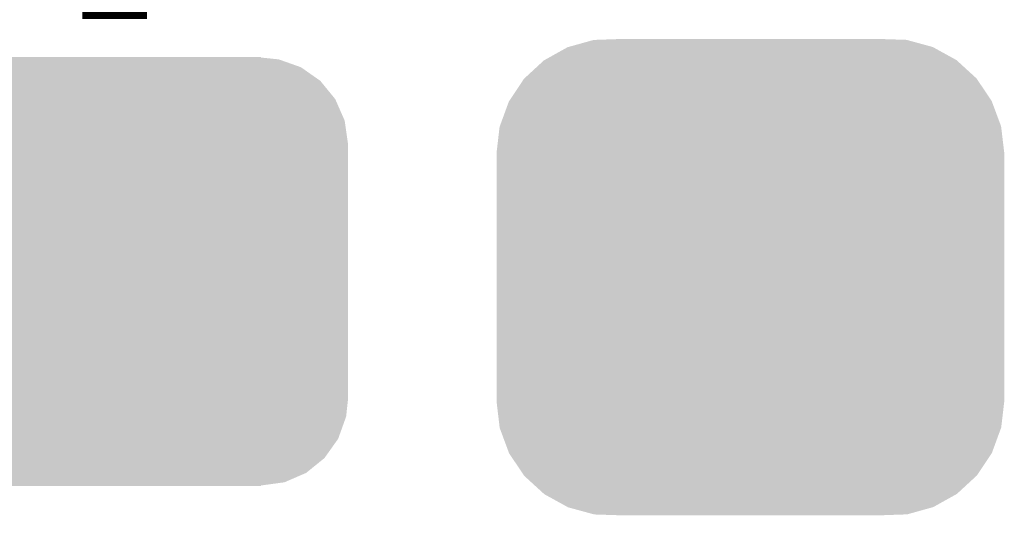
# Model space of a CAD drawing. Extents: x -4 to 126, y -8 to 66.
# Tile 147 of 256: x 63.66 to 66.77, y 40.7 to 42.26. Entities that reach past the tile are written whole.
import ezdxf

# ---------------------------------------------------------------- set-up
doc = ezdxf.new("R2010")
doc.units = 0
doc.layers.get('0').update_dxf_attribs({"linetype": 'CONTINUOUS'})
doc.layers.add('CLICKER_2_FOR_TMPM4L4A_V104_GTO', color=11, linetype='CONTINUOUS')
doc.layers.add('CLICKER_2_FOR_TMPM4L4A_V104_GTS', color=8, linetype='CONTINUOUS')

# ---------------------------------------------------------------- blocks, each defined once
blk = doc.blocks.new('CUSTOM_206')
for points in [[(-0.574718, 0.726558), (-0.494684, 0.748866), (0.575484, 0.726558), (0.493886, 0.748866)], [(-0.494684, 0.748866), (-0.486974, 0.749134), (0.493886, 0.748866), (0.492904, 0.749134)], [(-0.486974, 0.749134), (-0.409126, 0.75184), (0.492904, 0.749134), (0.409126, 0.75184)], [(-0.650032, 0.685218), (-0.57715, 0.72588), (0.650452, 0.685218), (0.576714, 0.72588)], [(-0.57715, 0.72588), (-0.574718, 0.726558), (0.576714, 0.72588), (0.575484, 0.726558)], [(-0.713312, 0.627428), (-0.65191, 0.68417), (0.713614, 0.627428), (0.651598, 0.68417)], [(-0.65191, 0.68417), (-0.650032, 0.685218), (0.651598, 0.68417), (0.650452, 0.685218)], [(-0.761188, 0.556422), (-0.714784, 0.626066), (0.761436, 0.556422), (0.714532, 0.626066)], [(-0.714784, 0.626066), (-0.713312, 0.627428), (0.714532, 0.626066), (0.713614, 0.627428)], [(-0.791024, 0.476168), (-0.762254, 0.554822), (0.791244, 0.476168), (0.762032, 0.554822)], [(-0.762254, 0.554822), (-0.761188, 0.556422), (0.762032, 0.554822), (0.761436, 0.556422)], [(-0.80137, 0.39116), (-0.791662, 0.474422), (0.80137, 0.39116), (0.791452, 0.474422)], [(-0.791662, 0.474422), (-0.791024, 0.476168), (0.791452, 0.474422), (0.791244, 0.476168)], [(-0.80137, 0.38989), (-0.80137, 0.39116), (0.80137, 0.38989), (0.80137, 0.39116)], [(-0.80137, -0.38989), (-0.80137, 0.38989), (0.80137, -0.38989), (0.80137, 0.38989)], [(-0.80137, -0.39116), (-0.80137, -0.38989), (0.80137, -0.39116), (0.80137, -0.38989)], [(-0.791452, -0.474418), (-0.80137, -0.39116), (0.791664, -0.474418), (0.80137, -0.39116)], [(-0.791244, -0.476168), (-0.791452, -0.474418), (0.791022, -0.476168), (0.791664, -0.474418)], [(-0.762032, -0.55482), (-0.791244, -0.476168), (0.762256, -0.55482), (0.791022, -0.476168)], [(-0.761438, -0.556422), (-0.762032, -0.55482), (0.761188, -0.556422), (0.762256, -0.55482)], [(-0.714534, -0.626064), (-0.761438, -0.556422), (0.714786, -0.626064), (0.761188, -0.556422)], [(-0.713616, -0.62743), (-0.714534, -0.626064), (0.713306, -0.62743), (0.714786, -0.626064)], [(-0.651604, -0.684168), (-0.713616, -0.62743), (0.651912, -0.684168), (0.713306, -0.62743)], [(-0.650456, -0.68522), (-0.651604, -0.684168), (0.650026, -0.68522), (0.651912, -0.684168)], [(-0.57672, -0.725878), (-0.650456, -0.68522), (0.57715, -0.725878), (0.650026, -0.68522)], [(-0.575488, -0.726558), (-0.57672, -0.725878), (0.57471, -0.726558), (0.57715, -0.725878)], [(-0.493896, -0.748864), (-0.575488, -0.726558), (0.494684, -0.748864), (0.57471, -0.726558)], [(-0.49291, -0.749134), (-0.493896, -0.748864), (0.48692, -0.749134), (0.494684, -0.748864)], [(-0.409126, -0.75184), (-0.49291, -0.749134), (0.409126, -0.75184), (0.48692, -0.749134)]]:
    blk.add_solid(points)
blk = doc.blocks.new('CUSTOM_207')
for points in [[(-0.583128, 0.644948), (-0.536078, 0.665316), (0.587958, 0.644948), (0.530324, 0.665316)], [(-0.536078, 0.665316), (-0.503594, 0.669768), (0.530324, 0.665316), (0.517726, 0.669768)], [(-0.503594, 0.669768), (-0.46228, 0.67543), (0.517726, 0.669768), (0.46228, 0.67543)], [(-0.46228, 0.67543), (-0.46228, 0.67691), (0.46228, 0.67543), (0.46228, 0.67691)], [(-0.645876, 0.602148), (-0.604434, 0.635724), (0.648922, 0.602148), (0.601098, 0.635724)], [(-0.604434, 0.635724), (-0.583128, 0.644948), (0.601098, 0.635724), (0.587958, 0.644948)], [(-0.66231, 0.588832), (-0.645876, 0.602148), (0.659832, 0.588832), (0.648922, 0.602148)], [(-0.693772, 0.544528), (-0.66231, 0.588832), (0.696126, 0.544528), (0.659832, 0.588832)], [(-0.705438, 0.5281), (-0.693772, 0.544528), (0.703344, 0.5281), (0.696126, 0.544528)], [(-0.72405, 0.476332), (-0.705438, 0.5281), (0.726088, 0.476332), (0.703344, 0.5281)], [(-0.730638, 0.458004), (-0.72405, 0.476332), (0.728702, 0.458004), (0.726088, 0.476332)], [(-0.7366, 0.40259), (-0.730638, 0.458004), (0.7366, 0.40259), (0.728702, 0.458004)], [(-0.7366, 0.40132), (-0.7366, 0.40259), (0.7366, 0.40132), (0.7366, 0.40259)], [(-0.7366, -0.40132), (-0.7366, 0.40132), (0.7366, -0.40132), (0.7366, 0.40132)], [(-0.7366, -0.40259), (-0.7366, -0.40132), (0.7366, -0.40259), (0.7366, -0.40132)], [(-0.7287, -0.458004), (-0.7366, -0.40259), (0.730638, -0.458004), (0.7366, -0.40259)], [(-0.726088, -0.476332), (-0.7287, -0.458004), (0.724048, -0.476332), (0.730638, -0.458004)], [(-0.703342, -0.5281), (-0.726088, -0.476332), (0.705438, -0.5281), (0.724048, -0.476332)], [(-0.696126, -0.544528), (-0.703342, -0.5281), (0.69377, -0.544528), (0.705438, -0.5281)], [(-0.65983, -0.588832), (-0.696126, -0.544528), (0.66231, -0.588832), (0.69377, -0.544528)], [(-0.648922, -0.602148), (-0.65983, -0.588832), (0.645874, -0.602148), (0.66231, -0.588832)], [(-0.601096, -0.635724), (-0.648922, -0.602148), (0.604434, -0.635724), (0.645874, -0.602148)], [(-0.587958, -0.644948), (-0.601096, -0.635724), (0.583126, -0.644948), (0.604434, -0.635724)], [(-0.530322, -0.665316), (-0.587958, -0.644948), (0.536078, -0.665316), (0.583126, -0.644948)], [(-0.517726, -0.669768), (-0.530322, -0.665316), (0.503592, -0.669768), (0.536078, -0.665316)], [(-0.46228, -0.67543), (-0.517726, -0.669768), (0.46228, -0.67543), (0.503592, -0.669768)], [(-0.46228, -0.67691), (-0.46228, -0.67543), (0.46228, -0.67691), (0.46228, -0.67543)]]:
    blk.add_solid(points)

msp = doc.modelspace()

# ---------------------------------------------------------------- linework, layer by layer
at = {"layer": 'CLICKER_2_FOR_TMPM4L4A_V104_GTO', "const_width": 0.2032}
msp.add_lwpolyline([(63.9572, 42.2656), (63.9572, 42.4688)], dxfattribs=at)

# ---------------------------------------------------------------- block references
at = {"layer": 'CLICKER_2_FOR_TMPM4L4A_V104_GTS'}
for name, p in [('CUSTOM_206', (65.9638, 41.45026)), ('CUSTOM_207', (63.9572, 41.46804))]:
    msp.add_blockref(name, p, dxfattribs=at)

doc.saveas('drawing.dxf')
